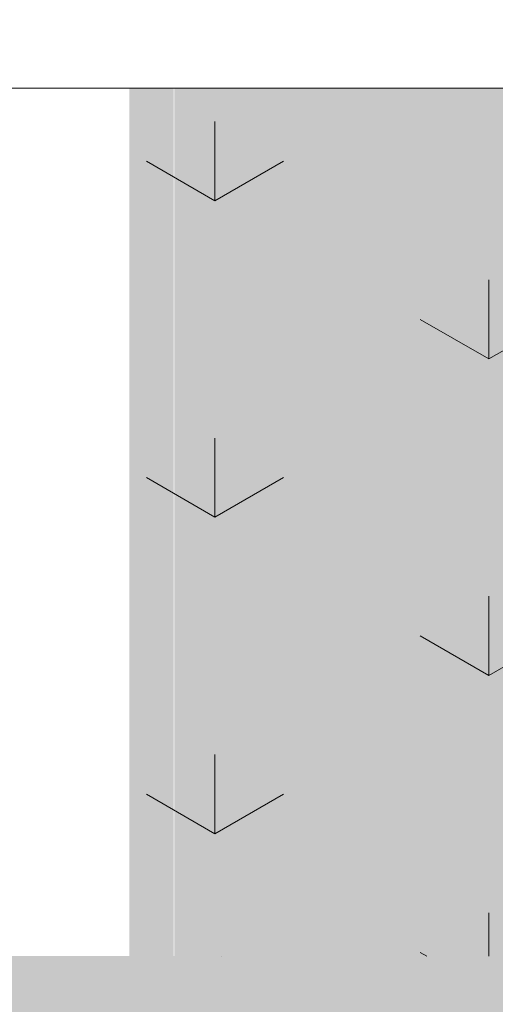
# Model space of a CAD drawing. Header units: millimetres. Extents: x -36476 to 2373, y -53000 to 10500.
# Tile 63 of 68: x -10012 to -9491, y -1053 to 25. Entities that reach past the tile are written whole.
import ezdxf

# ---------------------------------------------------------------- set-up
doc = ezdxf.new("R2010")
doc.units = ezdxf.units.MM
doc.header["$MEASUREMENT"] = 0
doc.linetypes.add('Points', pattern=[317.499995, 0, -317.499995])
for name, color, linetype in [('Nouveau_0', 7, 'Continuous'), ('Nouveau_Terrain - original', 7, 'Continuous'), ('Terrain - original', 7, 'Continuous')]:
    doc.layers.add(name, color=color, linetype=linetype)

# ---------------------------------------------------------------- blocks, each defined once
blk = doc.blocks.new('Élément de coupe_90')
at = {"layer": 'Terrain - original', "linetype": 'Continuous', "lineweight": 13}
h = blk.add_hatch(dxfattribs=at)
h.set_pattern_fill('__TERRE_VÉGÉTALISÉE', style=0, pattern_type=2)
h.set_pattern_definition([(45, (0, 0), (-63.63961, 63.63961), []), (45, (-21.21, 21.21), (-127.2792, 127.2792), []), (45, (-42.43, 42.43), (-127.2792, 127.2792), []), (135, (-63.64, 63.64), (21.213203, 21.213203), [90, -90])])
h.paths.add_polyline_path([(-36475.6, 407.4), (-36475.6, -53000), (2372.7, -53000), (2372.7, -1000), (1114, -1000), (1114, -2000), (-3886, -2000), (-3886, -1000), (-34564.2, -1000), (-34564.2, 321.6), (-35660, 370.8)])
blk = doc.blocks.new('Élément de coupe_125')
at = {"layer": 'Nouveau_Terrain - original', "linetype": 'Continuous', "lineweight": 13}
for points in [[(-9892.2, -50), (-9892.2, -1000), (-9843.5, -1000), (-9843.5, -50)], [(-9842.8, -50), (-9842.8, -1000), (-8886, -1000), (-8886, -50)]]:
    blk.add_hatch(color=7, dxfattribs=at).paths.add_polyline_path(points)
at = {"layer": 'Nouveau_Terrain - original', "color": 7, "linetype": 'Continuous', "lineweight": 13}
for p, q in [((-10390, -50), (-8886, -50)), ((-9798.3, -173.2), (-9798.3, -86.6)), ((-9798.3, -173.2), (-9873.3, -129.9)), ((-9798.3, -173.2), (-9723.3, -129.9)), ((-9498.3, -346.4), (-9498.3, -259.8)), ((-9498.3, -346.4), (-9573.3, -303.1)), ((-9498.3, -346.4), (-9423.3, -303.1)), ((-9798.3, -519.6), (-9798.3, -433)), ((-9798.3, -519.6), (-9873.3, -476.3)), ((-9798.3, -519.6), (-9723.3, -476.3)), ((-9498.3, -692.8), (-9498.3, -606.2)), ((-9498.3, -692.8), (-9573.3, -649.5)), ((-9498.3, -692.8), (-9423.3, -649.5)), ((-9798.3, -866), (-9798.3, -779.4)), ((-9798.3, -866), (-9873.3, -822.7)), ((-9798.3, -866), (-9723.3, -822.7)), ((-9498.3, -1000), (-9498.3, -952.6)), ((-9566.3, -1000), (-9573.3, -995.9))]:
    blk.add_line(p, q, dxfattribs=at)
blk = doc.blocks.new('Élément de coupe_154')
at = {"layer": 'Nouveau_0', "color": 255, "linetype": 'Points', "lineweight": 0, "flags": 128}
blk.add_lwpolyline([(-34564.2, -1000), (-32031.8, -1000), (-30032.1, -1000), (-27335.6, -1000), (-27135.6, -1000), (-11079.6, -1000), (-10879.6, -1000), (-3886, -1000)], dxfattribs=at)

msp = doc.modelspace()

# ---------------------------------------------------------------- block references
at = {"layer": 'Nouveau_0', "lineweight": 0}
msp.add_blockref('Élément de coupe_154', (0, 0), dxfattribs=at)
at = {"layer": 'Nouveau_Terrain - original', "lineweight": 0}
msp.add_blockref('Élément de coupe_125', (0, 0), dxfattribs=at)
at = {"layer": 'Terrain - original', "lineweight": 0}
msp.add_blockref('Élément de coupe_90', (0, 0), dxfattribs=at)

doc.saveas('drawing.dxf')
